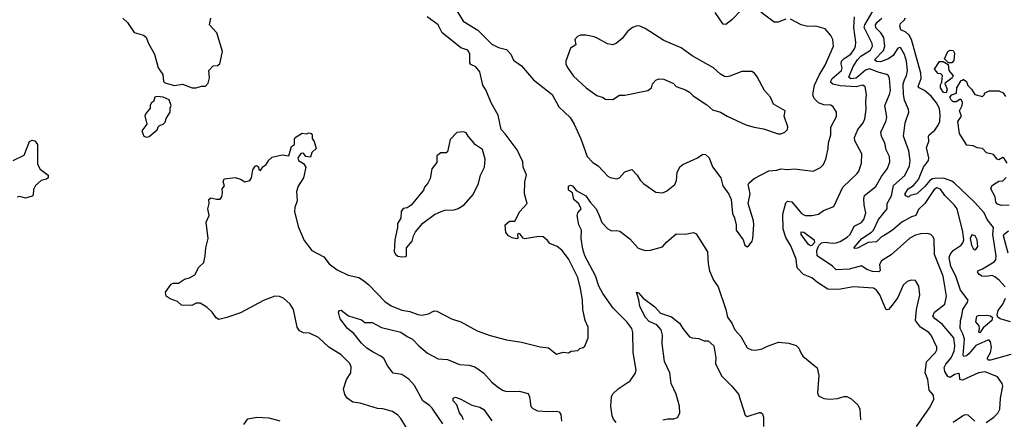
# Model space of a CAD drawing. Extents: x 2087054 to 2277909, y 548907 to 753496.
# Tile 243 of 256: x 2152793 to 2160116, y 678448 to 681423. Entities that reach past the tile are written whole.
import ezdxf

# ---------------------------------------------------------------- set-up
doc = ezdxf.new("R2010")
doc.units = 0

msp = doc.modelspace()

# ---------------------------------------------------------------- linework, layer by layer
at = {"layer": '0CON20XD'}
for points in [[(2159980.5, 678425), (2160038.8, 678465), (2160068.5, 678495), (2160083.9, 678525), (2160088, 678605), (2160105.5, 678695.5), (2160101.4, 678715), (2160066.2, 678765), (2159975, 678800.6), (2159924.4, 678795), (2159805, 678739.2), (2159784.6, 678744.6), (2159784.4, 678784.4), (2159775, 678790), (2159745, 678782.5), (2159715, 678758.8), (2159695.8, 678765.8), (2159673.6, 678805), (2159669.6, 678835), (2159681.3, 678858.7), (2159720.6, 678905), (2159743.5, 678955), (2159748.1, 678995), (2159741.2, 679055), (2159655, 679157.7), (2159601.8, 679195), (2159584.6, 679215), (2159597.7, 679245), (2159673.5, 679305), (2159685.3, 679364.7), (2159662.1, 679515), (2159596.9, 679675), (2159595.5, 679785.5), (2159587.6, 679807.6), (2159570, 679825), (2159545, 679832.5), (2159495, 679829.1), (2159455, 679818.2), (2159415, 679796.7), (2159275, 679671.9), (2159203.2, 679626.8), (2159188.6, 679601.4), (2159194.2, 679555.8), (2159184.4, 679545.6), (2159135, 679548.4), (2159094.5, 679564.5), (2159055, 679590.3), (2158962.9, 679567.1), (2158865, 679561.5), (2158837.7, 679587.7), (2158724.2, 679664.2), (2158722, 679705), (2158737.3, 679742.7), (2158757.2, 679762.8), (2158785, 679768), (2158835, 679759.5), (2158865, 679761.1), (2158895, 679771.8), (2158948.2, 679805), (2158971.1, 679825), (2159000.4, 679885), (2159055, 679913.5), (2159071.2, 679935), (2159087.3, 679985), (2159073.1, 680045), (2159071.2, 680088.8), (2159076.5, 680115), (2159159.9, 680180.1), (2159202.9, 680255), (2159247.3, 680315), (2159264.4, 680365), (2159262.5, 680405), (2159237.3, 680455), (2159228.8, 680505), (2159204.1, 680554.1), (2159197.7, 680585), (2159236.2, 680665), (2159242.3, 680695), (2159239.2, 680715), (2159228, 680785), (2159263.5, 680865), (2159269.7, 680895), (2159262.2, 680985), (2159255, 681005.6), (2159242, 681015), (2159185, 681029.2), (2159115, 681058), (2159085, 681047.9), (2159015, 680987.3), (2158975, 680982.1), (2158961.2, 680995), (2158992.9, 681075), (2159024.8, 681125), (2159049.5, 681150.5), (2159121.6, 681195), (2159136.4, 681225), (2159134.1, 681245), (2159074.4, 681365), (2159080.2, 681385), (2159172.2, 681545)], [(2156050.5, 681480.5), (2156091.7, 681411.7), (2156200, 681345), (2156305, 681241.2), (2156355, 681216), (2156415, 681200), (2156446, 681165), (2156465, 681121.2), (2156525, 681078.8), (2156614, 680974), (2156754.5, 680865), (2156802.2, 680775), (2156888.5, 680695), (2156917.2, 680645), (2156967.5, 680535), (2157015, 680403.8), (2157055, 680360), (2157095.5, 680335.5), (2157167.9, 680257.9), (2157185, 680247.5), (2157235, 680238), (2157255, 680246.2), (2157295, 680290), (2157345, 680306.7), (2157386.2, 680265), (2157408.3, 680228.3), (2157435, 680202), (2157525, 680138), (2157575, 680134.3), (2157603.2, 680146.8), (2157665.7, 680195), (2157677.1, 680225), (2157682, 680285), (2157703, 680327), (2157725.8, 680344.2), (2157835, 680394.2), (2157875, 680421.2), (2157895, 680420), (2157920, 680395), (2157945, 680326.7), (2158008, 680245), (2158022, 680185), (2158067, 680123), (2158084.3, 680084.3), (2158095, 679980), (2158108.8, 679948.8), (2158121.2, 679895), (2158121.2, 679855), (2158173.3, 679785), (2158187.5, 679745), (2158203, 679733), (2158215, 679737.5), (2158240, 679775), (2158246.2, 679795), (2158252.5, 679895), (2158250, 679925), (2158210.8, 680055), (2158225.7, 680125.7), (2158212.5, 680195), (2158216, 680205), (2158255, 680240), (2158365, 680298), (2158425, 680302.2), (2158455, 680312.9), (2158505, 680307.1), (2158555, 680313.3), (2158695, 680294.2), (2158748.3, 680321.7), (2158771.4, 680345), (2158788.6, 680385), (2158806.7, 680465), (2158808.2, 680505), (2158825.4, 680564.6), (2158826.9, 680623.1), (2158868.7, 680701.3), (2158869.2, 680735), (2158844.4, 680774.4), (2158825, 680785.7), (2158775, 680787.8), (2158735, 680803.3), (2158702.2, 680835), (2158692.4, 680862.4), (2158705.9, 680935), (2158739.9, 681010.1), (2158783.8, 681085), (2158846.4, 681226.4), (2158840.6, 681275), (2158825.6, 681305), (2158785, 681354.3), (2158715, 681375.5), (2158655, 681371.5), (2158605, 681385.5), (2158525, 681425.6)], [(2158162.7, 681497.3), (2158089.6, 681420.4), (2158045, 681387.8), (2158025, 681388.6), (2157966, 681475)], [(2158492.6, 681427.4), (2158435, 681403.5), (2158403.5, 681403.5), (2158305, 681478)], [(2153560, 681435), (2153595, 681402.5), (2153645, 681327.5), (2153715, 681307.5), (2153733.6, 681293.6), (2153749.7, 681249.7), (2153796.2, 681165), (2153823.3, 681065), (2153857.5, 681015), (2153861.7, 680961.7), (2153873, 680953), (2153943.6, 680933.6), (2154005, 680942.5), (2154075, 680916.7), (2154105, 680916.7), (2154145, 680927.5), (2154175, 680927.5), (2154195, 680950), (2154205, 680990), (2154200, 681045), (2154231.7, 681078.3), (2154265, 681082.5), (2154282.5, 681095), (2154301.2, 681185), (2154260, 681325), (2154204, 681385), (2154213.6, 681433.6)], [(2156007.3, 681267.3), (2155934.3, 681325), (2155904.4, 681384.4), (2155822.5, 681445)], [(2158772.5, 680002.5), (2158848.3, 680031.7), (2158914.4, 680175), (2159023, 680277), (2159035, 680296.2), (2159053.5, 680355), (2159056.4, 680425), (2159005, 680522), (2159001.2, 680545), (2159026.9, 680605), (2159066.2, 680655), (2159078.2, 680685), (2159088.2, 680755), (2159086.2, 680815), (2159092.3, 680865), (2159082.2, 680922.2), (2159065, 680934.4), (2159015, 680922.6), (2158895, 680930.1), (2158841.8, 680941.8), (2158827.3, 680955), (2158826.2, 680965), (2158837.2, 680985), (2158905.2, 681045), (2158910.4, 681065), (2158902.6, 681095), (2158905.8, 681115), (2158925.4, 681135), (2158975.9, 681165), (2159002.5, 681205), (2159010.3, 681225), (2159011.6, 681255), (2158996.1, 681365), (2159001.1, 681445)], [(2160165, 678931.3), (2160015, 678888.4), (2159999.1, 678889.1), (2159992.2, 678895), (2159992.5, 678905), (2160015, 678946), (2160021.8, 678985), (2160014.7, 679024.7), (2160005, 679036.7), (2159995, 679038.2), (2159905, 678997.4), (2159855, 678937.9), (2159835, 678921.8), (2159815, 678915.8), (2159809.5, 678925), (2159819.6, 679045), (2159808.9, 679085), (2159789.2, 679125), (2159790.8, 679185), (2159801.8, 679218.2), (2159808, 679265), (2159841.4, 679315), (2159846.7, 679335), (2159790.2, 679410.2), (2159755.3, 679515), (2159717.9, 679585), (2159706.3, 679653.7), (2159713.3, 679675), (2159735, 679704.2), (2159794.7, 679745.3), (2159808.3, 679761.7), (2159814.7, 679785.3), (2159808.8, 679845), (2159765, 680015.6), (2159744.6, 680045), (2159674.4, 680114.4), (2159641.4, 680161.4), (2159615, 680170.5), (2159595, 680157.6), (2159525, 680053.9), (2159479.1, 680010.9), (2159459.6, 679965), (2159425, 679954.2), (2159355, 679916.5), (2159283.8, 679856.2), (2159223.1, 679816.9), (2159203.5, 679806.5), (2159165, 679770.5), (2159104.8, 679765.2), (2159025, 679723.1), (2159005, 679720), (2158998, 679725), (2159057.8, 679795), (2159129.2, 679840.8), (2159143.2, 679856.8), (2159181, 679935), (2159244, 680015), (2159245.4, 680055), (2159277.6, 680112.4), (2159291.7, 680188.3), (2159376.2, 680263.8), (2159411.5, 680335), (2159416.5, 680375), (2159405.7, 680445.7), (2159367.1, 680555), (2159380, 680655), (2159406.2, 680735), (2159403.8, 680755), (2159374.2, 680824.2), (2159365.8, 680865.8), (2159363.8, 680946.2), (2159376.7, 680983.3), (2159388.5, 681005), (2159395.2, 681044.8), (2159388, 681115), (2159373.7, 681163.7), (2159345, 681216.9), (2159325, 681211.5), (2159290.4, 681155), (2159255, 681131), (2159195, 681108.8), (2159165, 681111.3), (2159150.4, 681125), (2159217.5, 681192.5), (2159227.6, 681225), (2159221.2, 681291.2), (2159198.2, 681325), (2159161.4, 681361.4), (2159159.2, 681385), (2159171.9, 681405), (2159205, 681434.7)], [(2160122.5, 679435), (2160077.8, 679485), (2160045, 679509.5), (2160025, 679517.9), (2159978.1, 679511.9), (2159950, 679515), (2159928.8, 679525), (2159917.8, 679545), (2159923.3, 679556.7), (2159955, 679567.9), (2160040.5, 679619.5), (2160053.9, 679635), (2160055.2, 679665), (2160030.2, 679825), (2160036.1, 679876.1), (2159988.5, 679935), (2159965.5, 679985), (2159895, 680065.5), (2159745.5, 680205.5), (2159725, 680220), (2159665, 680242.4), (2159599.2, 680240.8), (2159581.2, 680238.8), (2159563.1, 680226.9), (2159525, 680181.8), (2159465, 680125.8), (2159416.2, 680113.8), (2159405, 680102.5), (2159385, 680112.5), (2159376.9, 680125), (2159401.8, 680165), (2159441, 680189), (2159477.2, 680232.8), (2159514.3, 680325), (2159553.8, 680375), (2159555.3, 680395), (2159537.8, 680472.2), (2159555.7, 680515), (2159552.7, 680555), (2159556.7, 680565), (2159600, 680600), (2159625, 680637.1), (2159636.6, 680665), (2159640.6, 680715), (2159635, 680762), (2159612.9, 680805), (2159573.1, 680853.1), (2159523.1, 680895), (2159482.2, 680915), (2159476.2, 680925), (2159498.1, 680985), (2159495.6, 681025), (2159425.9, 681275.9), (2159408.6, 681308.6), (2159385, 681330), (2159347.9, 681347.9), (2159338.5, 681375), (2159343.8, 681395), (2159371.5, 681418.5), (2159382.5, 681437.5)], [(2158435, 680573.8), (2158455, 680574), (2158485, 680586.7), (2158503.3, 680605), (2158506.1, 680626.1), (2158480, 680705), (2158487.5, 680745), (2158400, 680795), (2158377.5, 680845), (2158332.5, 680895), (2158278.3, 680998.3), (2158257.5, 681025), (2158237.7, 681037.7), (2158165, 681038), (2158075, 681002), (2158055, 680996.2), (2158035, 680998.8), (2158005, 681016.2), (2157953.2, 681063.2), (2157794.4, 681154.4), (2157714.2, 681214.2), (2157585, 681267.5), (2157445, 681358), (2157405, 681374.2), (2157385, 681375.8), (2157350, 681365), (2157313.8, 681335), (2157275, 681283.8), (2157231.7, 681248.3), (2157205, 681236), (2157165, 681244), (2157092.3, 681282.3), (2157065, 681296), (2157005, 681306.7), (2156965, 681306.7), (2156941.7, 681298.3), (2156922.5, 681275), (2156930, 681235), (2156888.8, 681211.2), (2156856.2, 681115), (2156856.2, 681095), (2156866.4, 681066.4), (2156912.3, 681002.3), (2157007.5, 680915), (2157085, 680857.5), (2157133.6, 680843.6), (2157148.3, 680831.7), (2157205, 680827.5), (2157255, 680860), (2157295, 680860), (2157465, 680896.7), (2157492.5, 680915), (2157500, 680945), (2157525, 680972.5), (2157547, 680983), (2157585, 680980), (2157655, 680947.5), (2157676.4, 680926.4), (2157745, 680901.2), (2157775, 680883.3), (2157802.5, 680855), (2157905, 680790), (2157945, 680752.9), (2158004.3, 680734.3), (2158055, 680704.2), (2158195, 680641.2), (2158256.7, 680623.3), (2158325, 680611.2), (2158435, 680573.8)], [(2155668.8, 678385), (2155628, 678455), (2155605, 678480), (2155566.8, 678506.8), (2155495, 678526.2), (2155455, 678530), (2155325, 678568.8), (2155270, 678575), (2155227.5, 678605), (2155212.3, 678632.3), (2155201.2, 678675), (2155224, 678745), (2155255.8, 678795), (2155259.5, 678839.5), (2155248.8, 678865), (2155185, 678928), (2155091.2, 678985), (2155015, 679057.5), (2154948.8, 679088.8), (2154905, 679091.2), (2154875, 679106.2), (2154857.1, 679135), (2154828.6, 679265), (2154804.5, 679304.5), (2154755, 679351.2), (2154725, 679362), (2154690, 679365), (2154607.5, 679332.5), (2154435, 679240.8), (2154332.5, 679205), (2154275, 679192), (2154255, 679202.5), (2154225.7, 679245.7), (2154185, 679282.5), (2154135, 679312.5), (2154105, 679312.5), (2154073.6, 679296.4), (2153997, 679297), (2153967.5, 679325), (2153912.5, 679345), (2153883.3, 679365), (2153876.7, 679395), (2153918.8, 679455), (2153935, 679462), (2153975, 679462.5), (2154019.2, 679490.8), (2154055, 679501.2), (2154095, 679522.5), (2154125, 679580), (2154162.5, 679615), (2154173.3, 679665), (2154176.2, 679725), (2154193.8, 679795), (2154180, 679915), (2154203.3, 679965), (2154192, 680015), (2154203.3, 680055), (2154200, 680085), (2154215, 680097.5), (2154256, 680086), (2154283.9, 680086.1), (2154296.2, 680105), (2154302.5, 680135), (2154300, 680165), (2154316.7, 680185), (2154307.5, 680215), (2154315, 680237.5), (2154395, 680247.5), (2154435, 680236.7), (2154467, 680217), (2154503.6, 680226.4), (2154516.2, 680245), (2154526.7, 680305), (2154545, 680332.5), (2154555, 680337.5), (2154568.3, 680328.3), (2154572.5, 680305), (2154585, 680300), (2154601.7, 680328.3), (2154625.9, 680344.1), (2154645, 680377.5), (2154671.7, 680398.3), (2154745, 680417.5), (2154795, 680410), (2154815, 680480), (2154837, 680493), (2154837, 680533), (2154842.5, 680545), (2154895, 680577.5), (2154925, 680572.5), (2154945, 680580), (2154960, 680575), (2154967.5, 680565), (2154968.3, 680538.3), (2154982.5, 680515), (2154997.5, 680465), (2154966.7, 680435), (2154955, 680400), (2154920, 680405), (2154905, 680430), (2154885, 680427.5), (2154862.5, 680395), (2154867.5, 680375), (2154905, 680352.5), (2154920, 680325), (2154904, 680245), (2154865, 680183.3), (2154851.9, 680145), (2154857.5, 680075), (2154838.6, 680025), (2154838.1, 679995), (2154864.5, 679884.5), (2154908.7, 679778.7), (2154966.2, 679705), (2155055, 679657.1), (2155095, 679605.8), (2155155, 679560.6), (2155235, 679520.6), (2155315, 679504.5), (2155350.7, 679480.7), (2155390.5, 679450.5), (2155509.1, 679325), (2155555, 679292.1), (2155635, 679261.1), (2155695, 679251.1), (2155755, 679227.5), (2155783, 679223), (2155833.9, 679233.9), (2155875, 679255.7), (2155895, 679254.4), (2156005, 679197.1), (2156075, 679174.2), (2156195, 679106), (2156293.1, 679073.1), (2156415, 679040), (2156525, 679022.5), (2156665, 678987.5), (2156725, 678981.4), (2156785, 678932.5), (2156835, 678948.8), (2156875, 678942.5), (2156893.6, 678956.4), (2156945, 678960), (2156960, 678975), (2156985, 678982.5), (2156996.1, 678993.9), (2157020, 679055), (2157021.2, 679135), (2156998, 679185), (2156980.8, 679265), (2156978.3, 679338.3), (2156965, 679422.5), (2156944.3, 679505), (2156873.8, 679643.8), (2156825, 679706.7), (2156790, 679735), (2156737, 679757), (2156719.5, 679779.5), (2156685.9, 679805.9), (2156655, 679809.2), (2156551.2, 679791.2), (2156537.3, 679797.3), (2156515, 679826), (2156505, 679831.2), (2156495, 679826.7), (2156497.5, 679795), (2156489.3, 679790.7), (2156455, 679798.8), (2156427.5, 679815), (2156408.3, 679838.3), (2156403.3, 679895), (2156435, 679923.3), (2156475, 679922.5), (2156514.2, 679995), (2156568, 680055), (2156547.3, 680127.3), (2156550.8, 680215), (2156561.7, 680268.3), (2156538.9, 680325), (2156534.4, 680365), (2156492.5, 680455), (2156404.1, 680574.1), (2156373.1, 680605), (2156351.4, 680711.4), (2156298.6, 680805), (2156262.9, 680895), (2156238.1, 680935), (2156215.4, 681035.4), (2156185, 681072.5), (2156149.5, 681089.5), (2156141.2, 681101.2), (2156140.8, 681165), (2156134.2, 681184.2), (2156125.7, 681195.7), (2156075, 681214.3), (2156007.3, 681267.3)], [(2159701.7, 681101.7), (2159672.5, 681132.5), (2159697.5, 681185), (2159715, 681196.7), (2159735, 681192.5), (2159747, 681173), (2159741.7, 681118.3), (2159725, 681102.5), (2159701.7, 681101.7)], [(2159685, 680877.5), (2159665, 680881.4), (2159641.1, 680915), (2159643, 680937), (2159653, 680957), (2159657, 681007), (2159645, 681020), (2159625, 681022.5), (2159597.5, 681055), (2159635, 681112.5), (2159661.7, 681111.7), (2159698.3, 681088.3), (2159703.3, 681045), (2159736.2, 681005), (2159729.7, 680990.3), (2159673, 680947), (2159691.2, 680905), (2159685, 680877.5)], [(2160136.7, 680355), (2160113.9, 680393.9), (2160105, 680396), (2160075, 680378.9), (2160064.1, 680384.1), (2160035, 680420.3), (2159985, 680432.9), (2159955, 680463.5), (2159915, 680469.7), (2159885, 680483.6), (2159838.5, 680488.5), (2159802.4, 680542.4), (2159784.4, 680575), (2159771.2, 680665), (2159798, 680705), (2159784.2, 680745), (2159803.8, 680785), (2159806.4, 680806.4), (2159795, 680827.5), (2159785, 680827.5), (2159759.5, 680810.5), (2159735, 680811.1), (2159720, 680825), (2159712.5, 680845), (2159725, 680863.8), (2159760, 680875), (2159762.5, 680915), (2159795, 680970), (2159807, 680973), (2159810, 680980), (2159835, 680962.5), (2159844, 680934), (2159872.5, 680905), (2159897, 680867), (2159955, 680850), (2159970, 680865), (2159970, 680875), (2160005, 680892.5), (2160075, 680892.5), (2160108.3, 680878.3), (2160125, 680850)], [(2153735, 680547.5), (2153755, 680552.5), (2153816.4, 680603.6), (2153822.5, 680625), (2153833.6, 680636.4), (2153860, 680645), (2153875, 680660), (2153883, 680687), (2153912.5, 680735), (2153912.5, 680765), (2153920, 680785), (2153905, 680826.2), (2153860, 680845), (2153815, 680851.2), (2153797.5, 680845), (2153787, 680813), (2153772.5, 680805), (2153763.6, 680786.4), (2153762.5, 680765), (2153730, 680725), (2153723.6, 680706.4), (2153737.5, 680645), (2153702.5, 680595), (2153717, 680557), (2153735, 680547.5)], [(2155635, 679657.5), (2155665, 679660), (2155670, 679665), (2155670, 679725), (2155712.5, 679775), (2155722.5, 679815), (2155737.5, 679845), (2155790.8, 679909.2), (2155877.7, 679972.3), (2155927.5, 679995), (2155955, 680004), (2156025, 680008), (2156055, 680017.5), (2156098, 680045), (2156165, 680122), (2156205, 680202.5), (2156221.2, 680265), (2156250, 680325), (2156255.8, 680385), (2156235, 680455.8), (2156182.3, 680492.3), (2156127.5, 680555), (2156115, 680580), (2156095, 680587.5), (2156045, 680582.5), (2155995, 680530), (2155975, 680440), (2155965, 680432.5), (2155925, 680432.5), (2155895, 680410), (2155895, 680360), (2155858.3, 680311.7), (2155845, 680240), (2155827.5, 680205), (2155803.9, 680176.1), (2155796.1, 680153.9), (2155705, 680042.5), (2155675, 680022.5), (2155645, 680016.7), (2155631.2, 679995), (2155627.5, 679945), (2155603.6, 679906.4), (2155603.3, 679875), (2155582.5, 679785), (2155577.5, 679695), (2155587, 679677), (2155605, 679663.3), (2155635, 679657.5)], [(2152745, 680373.8), (2152825, 680414), (2152864.7, 680515.3), (2152885, 680526.9), (2152905, 680522.2), (2152924.6, 680494.6), (2152925, 680347.5), (2152945, 680310), (2153004, 680265), (2153003.8, 680245), (2152992.5, 680235), (2152952.5, 680225), (2152910.7, 680189.3), (2152895, 680160), (2152893, 680117), (2152885, 680110), (2152835, 680093.3), (2152795, 680106.7), (2152775, 680102.5)], [(2160151.8, 680041.8), (2160095, 680039.2), (2160065, 680048.6), (2160054.2, 680065), (2160048.1, 680105), (2160016.9, 680165), (2160023.1, 680185), (2160035, 680195.8), (2160075, 680220), (2160105, 680224), (2160131.2, 680248.8)], [(2157230, 678425), (2157209.1, 678449.1), (2157198.9, 678475), (2157189.3, 678545), (2157194.6, 678615.4), (2157205, 678638.6), (2157244.7, 678675.3), (2157332.5, 678735), (2157371.7, 678788.3), (2157378.5, 678815), (2157355.4, 678944.6), (2157353.4, 679093.4), (2157346.7, 679125), (2157309.4, 679175), (2157206, 679276), (2157131.3, 679385), (2157100.5, 679440.5), (2157076.7, 679516.7), (2156996.9, 679665), (2156980.4, 679715), (2156969.4, 679795), (2156972.5, 679855), (2156952.5, 679895), (2156938.8, 679965), (2156943.3, 679985), (2156968.8, 680015), (2156952.3, 680052.3), (2156914.3, 680085), (2156903.8, 680133.8), (2156874, 680155), (2156875, 680182.5), (2156889.3, 680190.7), (2156905, 680186.2), (2156931.7, 680151.7), (2157005, 680110.8), (2157035, 680064.2), (2157080, 680015), (2157102.9, 679965), (2157123, 679913), (2157167.5, 679865), (2157195, 679851.9), (2157235, 679854.2), (2157257.8, 679847.8), (2157331.2, 679791.2), (2157392.7, 679722.7), (2157444.1, 679704.1), (2157485, 679706.7), (2157575, 679733.3), (2157603, 679767), (2157675, 679828.8), (2157745, 679826.7), (2157805, 679838), (2157825, 679828.8), (2157910, 679695), (2157914.4, 679605), (2157923.2, 679553.2), (2157954, 679485), (2157988.1, 679435), (2158045.6, 679265), (2158058.7, 679208.7), (2158090.8, 679165), (2158112, 679115), (2158156, 679065), (2158205, 678980), (2158235, 678966.2), (2158265, 678963.3), (2158315, 678972), (2158355, 678993.8), (2158436.9, 679023.1), (2158515, 679015.6), (2158568.3, 678998.3), (2158589.1, 678979.1), (2158602.1, 678942.1), (2158617.9, 678917.9), (2158725, 678832.5), (2158736, 678775), (2158726.7, 678646.7), (2158735, 678622.5), (2158775, 678604), (2158817.9, 678597.9), (2158875, 678602.2), (2158925, 678619.2), (2158945, 678617.5), (2158975, 678602.9), (2159028.1, 678555), (2159041.9, 678525), (2159045.8, 678445)], [(2159464.3, 678395), (2159560.9, 678535), (2159593.5, 678595), (2159589.3, 678629.3), (2159558, 678665), (2159547.8, 678745), (2159528.6, 678795), (2159537.3, 678875), (2159605, 678946.9), (2159614.6, 678965), (2159615.5, 678985), (2159571.5, 679075), (2159555, 679093.3), (2159494, 679134), (2159455.6, 679185), (2159463.6, 679266.4), (2159487.8, 679375), (2159480.5, 679440.5), (2159455, 679481.2), (2159422.5, 679485), (2159395, 679473.8), (2159365, 679446.2), (2159324.4, 679355), (2159282.8, 679297.2), (2159255, 679266.2), (2159245, 679262), (2159235, 679268), (2159190.4, 679375), (2159165, 679409.4), (2159143.8, 679425), (2158995, 679434.6), (2158883.7, 679413.7), (2158805, 679417.5), (2158726.4, 679466.4), (2158685, 679502.5), (2158623.8, 679525), (2158576.9, 679575), (2158569.3, 679639.3), (2158528.5, 679738.5), (2158492.1, 679802.1), (2158472.6, 679862.6), (2158468.8, 679975), (2158490.9, 680059.1), (2158505, 680070.8), (2158535, 680067.5), (2158609.1, 679979.1), (2158635, 679964.7), (2158685, 679964.4), (2158735, 679975.8), (2158772.5, 680002.5)], [(2160145.4, 679685), (2160111.6, 679815), (2160115, 679826.4), (2160148.7, 679851.3)], [(2158675, 679740), (2158660.5, 679750.5), (2158604.8, 679825), (2158606.2, 679843.8), (2158625, 679842.5), (2158702.5, 679785), (2158705.6, 679764.4), (2158685, 679741.5), (2158675, 679740)], [(2159905, 679712), (2159918.6, 679735), (2159915.5, 679785), (2159899.4, 679815), (2159875, 679820.5), (2159862.3, 679795), (2159871.5, 679745), (2159885, 679720.8), (2159895, 679712), (2159905, 679712)], [(2157575.8, 678444.2), (2157615, 678452.9), (2157658.9, 678451.1), (2157685, 678461.4), (2157703.3, 678495), (2157701.8, 678545), (2157676.2, 678635), (2157639.1, 678715), (2157628.9, 678795), (2157589.7, 678879.7), (2157572.1, 679012.1), (2157573.1, 679075), (2157565, 679113.3), (2157531.4, 679151.4), (2157475, 679177.1), (2157446.9, 679205), (2157405, 679287.5), (2157397.5, 679337.5), (2157380, 679395), (2157395, 679390), (2157430.8, 679350.8), (2157518.1, 679285), (2157558.1, 679238.1), (2157640.8, 679210.8), (2157700, 679165), (2157724.2, 679125), (2157775, 679062.9), (2157795, 679054.3), (2157845, 679048.9), (2157885, 679032.5), (2157915, 679032.5), (2157955.4, 678995.4), (2157971.5, 678905), (2157969.1, 678865), (2157975, 678846), (2158015, 678769.4), (2158089.6, 678695), (2158138.5, 678635), (2158188.3, 678478.3), (2158205, 678468.8), (2158295, 678500), (2158305, 678500), (2158318.1, 678488.1), (2158324.3, 678465), (2158324.5, 678394.5)], [(2160162.9, 679175), (2160085.7, 679195.7), (2160069.3, 679209.3), (2160062.8, 679225), (2160070.7, 679259.3), (2160106.2, 679305), (2160125, 679349.2)], [(2155940.3, 678415), (2155861.4, 678531.4), (2155842.3, 678552.3), (2155792.7, 678585), (2155730.2, 678700.2), (2155687.8, 678747.8), (2155635, 678782.7), (2155572, 678792), (2155530, 678845), (2155500.7, 678900.7), (2155479.4, 678919.4), (2155421.7, 678948.3), (2155375, 678978.4), (2155334.8, 679014.8), (2155278.3, 679088.3), (2155230.6, 679125), (2155176.7, 679195), (2155163.9, 679246.1), (2155171.7, 679258.3), (2155185, 679260), (2155238.8, 679218.8), (2155335, 679190), (2155360, 679170), (2155415, 679168), (2155485, 679132.9), (2155627.4, 679097.4), (2155675, 679064.4), (2155715.8, 679045), (2155762.9, 678995), (2155825, 678941.8), (2155905, 678898.6), (2155975.9, 678894.1), (2156065, 678856.5), (2156135, 678851.1), (2156178.9, 678838.9), (2156242.5, 678795), (2156304.6, 678724.6), (2156345, 678693.3), (2156385, 678665.6), (2156414.5, 678654.5), (2156506.8, 678656.8), (2156575, 678640), (2156585.9, 678615.9), (2156594.5, 678544.5), (2156609.3, 678529.3), (2156645, 678511.9), (2156725, 678505.6), (2156785, 678509.2), (2156805, 678503.8), (2156817.5, 678485), (2156823.3, 678435)], [(2159935, 679092.5), (2159926.2, 679096.2), (2159932.5, 679125), (2159930, 679145), (2159903.8, 679175), (2159911.3, 679215), (2159925, 679221), (2159985, 679224.4), (2160015, 679218.6), (2160027.6, 679205), (2160024.7, 679185), (2159959.7, 679130.3), (2159935, 679092.5)], [(2156095, 678443.3), (2156082.5, 678475), (2156065, 678496.2), (2156045.4, 678555.4), (2156016, 678585), (2156016.7, 678605), (2156035, 678612), (2156075, 678598.1), (2156155, 678553.5), (2156215, 678538.5), (2156245, 678521.5), (2156305, 678436.2)], [(2154460.5, 678409.5), (2154488.8, 678451.2), (2154556.4, 678463.6), (2154645, 678459.2), (2154727, 678437)], [(2159735, 678426.1), (2159805, 678475.4), (2159825, 678483.1), (2159845, 678482.7), (2159898.2, 678435)]]:
    msp.add_lwpolyline(points, dxfattribs=at)

doc.saveas('drawing.dxf')
